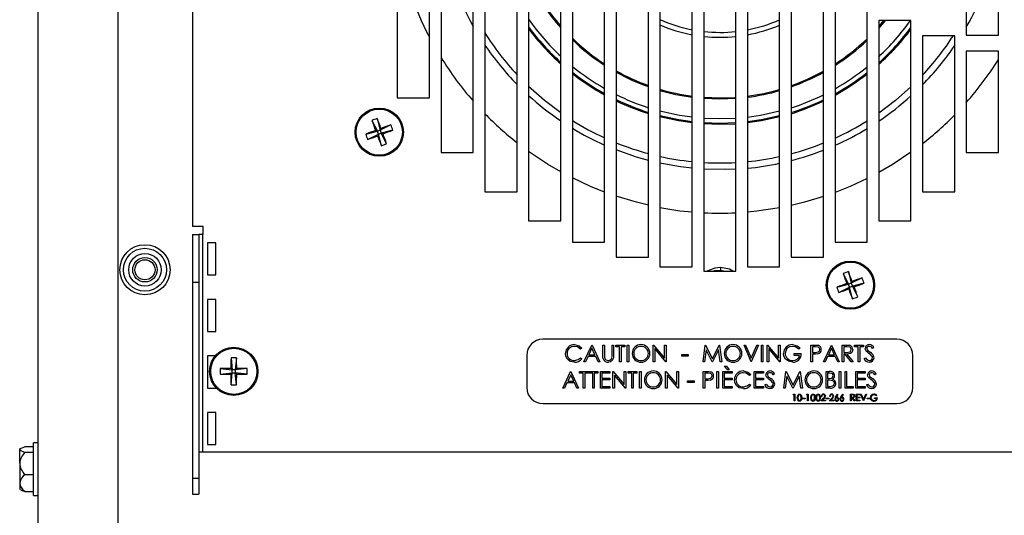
# Model space of a CAD drawing. Extents: x 7 to 118, y 3 to 79.
# Tile 23 of 37: x 47.06 to 54.71, y 29.32 to 33.18. Entities that reach past the tile are written whole.
import ezdxf

# ---------------------------------------------------------------- set-up
doc = ezdxf.new("R2010")
doc.units = 0
doc.layers.add('BODY', color=3, linetype='CONTINUOUS')

msp = doc.modelspace()

# ---------------------------------------------------------------- linework, layer by layer
at = {"layer": 'BODY', "linetype": 'CONTINUOUS'}
for p, q in [((47.2069, 6.4812), (47.2069, 37.9812)), ((47.8269, 37.9812), (47.8269, 28.9562)), ((48.4069, 37.5556), (48.4069, 31.5676)), ((49.9969, 34.2125), (49.9969, 32.5679)), ((50.2469, 32.5679), (50.2469, 34.2125)), ((50.3369, 34.1354), (50.3369, 32.1419)), ((50.5869, 32.1419), (50.5869, 34.1354)), ((50.6769, 34.0548), (50.6769, 31.8376)), ((50.9269, 31.8376), (50.9269, 34.0548)), ((54.4169, 34.0557), (54.4169, 33.0557)), ((54.6669, 33.0557), (54.6669, 34.0557)), ((51.0169, 33.9706), (51.0169, 31.612)), ((51.2669, 31.612), (51.2669, 33.9706)), ((51.3569, 33.883), (51.3569, 31.4457)), ((51.6069, 31.4457), (51.6069, 33.883)), ((51.6969, 33.7918), (51.6969, 31.3287)), ((51.9469, 31.3287), (51.9469, 33.7918)), ((52.0369, 33.697), (52.0369, 31.2549)), ((52.2869, 31.2549), (52.2869, 33.697)), ((52.3769, 33.5986), (52.3769, 31.2212)), ((52.6269, 31.2212), (52.6269, 33.5986)), ((52.7169, 33.4966), (52.7169, 31.2549)), ((52.9669, 31.2549), (52.9669, 33.4966)), ((53.0569, 33.3909), (53.0569, 31.3287)), ((53.3069, 31.3287), (53.3069, 33.3909)), ((53.3969, 33.2815), (53.3969, 31.4457)), ((53.6469, 31.4457), (53.6469, 33.2815)), ((53.7369, 33.1684), (53.7369, 31.612)), ((53.9869, 33.1684), (53.7369, 33.1684)), ((53.7876, 33.1684), (53.7369, 33.1092)), ((53.7369, 33.1218), (53.7766, 33.1684)), ((53.9869, 31.612), (53.9869, 33.1684)), ((54.0769, 33.0515), (54.0769, 31.8376)), ((54.3269, 33.0515), (54.0769, 33.0515)), ((54.3269, 31.8376), (54.3269, 33.0515)), ((54.4169, 33.0557), (54.6669, 33.0557)), ((54.4169, 32.9307), (54.4169, 32.1419)), ((54.6669, 32.9307), (54.4169, 32.9307)), ((54.6669, 32.1419), (54.6669, 32.9307)), ((49.9969, 32.5679), (50.2469, 32.5679)), ((49.8004, 32.3919), (49.8421, 32.308)), ((49.8404, 32.4068), (49.8636, 32.316)), ((49.9475, 32.3578), (49.8636, 32.316)), ((49.7513, 32.2848), (49.8421, 32.308)), ((49.7662, 32.2447), (49.8501, 32.2865)), ((49.8275, 32.3147), (49.8421, 32.308)), ((49.8636, 32.316), (49.8421, 32.308)), ((49.8501, 32.2865), (49.8421, 32.308)), ((49.8501, 32.2865), (49.8434, 32.2719)), ((49.8501, 32.2865), (49.8717, 32.2945)), ((49.8733, 32.1957), (49.8501, 32.2865)), ((49.8636, 32.316), (49.8703, 32.3306)), ((49.8636, 32.316), (49.8717, 32.2945)), ((49.9624, 32.3177), (49.8717, 32.2945)), ((49.8863, 32.2878), (49.8717, 32.2945)), ((49.9134, 32.2106), (49.8717, 32.2945)), ((50.3369, 32.1419), (50.5869, 32.1419)), ((54.4169, 32.1419), (54.6669, 32.1419)), ((50.6769, 31.8376), (50.9269, 31.8376)), ((54.0769, 31.8376), (54.3269, 31.8376)), ((51.0169, 31.612), (51.2669, 31.612)), ((53.7369, 31.612), (53.9869, 31.612)), ((48.4889, 31.5676), (48.4069, 31.5676)), ((48.4889, 31.5056), (48.4889, 31.5676)), ((48.4069, 31.5056), (48.4069, 31.1356)), ((48.4069, 31.5056), (48.4549, 31.5056)), ((48.4549, 31.5056), (48.4549, 31.1356)), ((48.4859, 31.5056), (48.4549, 31.5056)), ((48.4859, 29.8156), (48.4859, 31.5056)), ((48.4859, 31.5056), (48.4889, 31.5056)), ((48.5869, 31.4412), (48.5239, 31.4412)), ((48.5239, 31.4412), (48.5239, 31.1912)), ((48.5869, 31.1912), (48.5869, 31.4412)), ((51.3569, 31.4457), (51.6069, 31.4457)), ((53.3969, 31.4457), (53.6469, 31.4457)), ((51.6969, 31.3287), (51.9469, 31.3287)), ((53.0569, 31.3287), (53.3069, 31.3287)), ((52.0369, 31.2549), (52.2869, 31.2549)), ((52.3769, 31.2212), (52.6269, 31.2212)), ((52.5064, 31.2503), (52.5064, 31.228)), ((52.5064, 31.228), (52.5462, 31.2212)), ((52.7169, 31.2549), (52.9669, 31.2549)), ((53.5004, 31.2168), (53.5236, 31.126)), ((48.4069, 31.1356), (48.4069, 29.6106)), ((48.4069, 31.1356), (48.4549, 31.1356)), ((48.4549, 31.1356), (48.4549, 29.6106)), ((48.5239, 31.1912), (48.5869, 31.1912)), ((53.4604, 31.2019), (53.5021, 31.118)), ((53.6075, 31.1678), (53.5236, 31.126)), ((53.5236, 31.126), (53.5303, 31.1406)), ((53.6224, 31.1277), (53.5317, 31.1045)), ((53.4113, 31.0948), (53.5021, 31.118)), ((53.4262, 31.0547), (53.5101, 31.0965)), ((53.4875, 31.1247), (53.5021, 31.118)), ((53.5236, 31.126), (53.5021, 31.118)), ((53.5101, 31.0965), (53.5021, 31.118)), ((53.5101, 31.0965), (53.5034, 31.0819)), ((53.5101, 31.0965), (53.5317, 31.1045)), ((53.5333, 31.0057), (53.5101, 31.0965)), ((53.5236, 31.126), (53.5317, 31.1045)), ((53.5463, 31.0978), (53.5317, 31.1045)), ((53.5734, 31.0206), (53.5317, 31.1045)), ((48.5869, 31.0012), (48.5239, 31.0012)), ((48.5239, 31.0012), (48.5239, 30.7512)), ((48.5869, 30.7512), (48.5869, 31.0012)), ((48.5239, 30.7512), (48.5869, 30.7512)), ((53.8769, 30.6906), (51.1269, 30.6906)), ((51.4302, 30.6218), (51.42, 30.614)), ((51.4469, 30.5156), (51.5085, 30.6456)), ((51.5092, 30.6203), (51.4857, 30.5706)), ((51.5085, 30.6456), (51.5102, 30.6456)), ((51.5322, 30.5706), (51.5092, 30.6203)), ((51.5102, 30.6456), (51.5702, 30.5156)), ((51.5935, 30.6456), (51.6052, 30.6456)), ((51.5935, 30.5671), (51.5935, 30.6456)), ((51.6052, 30.6456), (51.6052, 30.5677)), ((51.6652, 30.6456), (51.6769, 30.6456)), ((51.6652, 30.5677), (51.6652, 30.6456)), ((51.6769, 30.6456), (51.6769, 30.5671)), ((51.6952, 30.6456), (51.7635, 30.6456)), ((51.6952, 30.6323), (51.6952, 30.6456)), ((51.7235, 30.6323), (51.6952, 30.6323)), ((51.7235, 30.5156), (51.7235, 30.6323)), ((51.7352, 30.6323), (51.7352, 30.5156)), ((51.7635, 30.6323), (51.7352, 30.6323)), ((51.7635, 30.6456), (51.7635, 30.6323)), ((51.7835, 30.6456), (51.7952, 30.6456)), ((51.7835, 30.5156), (51.7835, 30.6456)), ((51.7952, 30.6456), (51.7952, 30.5156)), ((51.9852, 30.6456), (51.9876, 30.6456)), ((51.9852, 30.5156), (51.9852, 30.6456)), ((51.9876, 30.6456), (52.0735, 30.5433)), ((51.9969, 30.6177), (51.9969, 30.5156)), ((52.0825, 30.5156), (51.9969, 30.6177)), ((52.0735, 30.6456), (52.0852, 30.6456)), ((52.0735, 30.5433), (52.0735, 30.6456)), ((52.0852, 30.6456), (52.0852, 30.5156)), ((52.3719, 30.5156), (52.389, 30.6456)), ((52.396, 30.6094), (52.3836, 30.5156)), ((52.389, 30.6456), (52.3907, 30.6456)), ((52.3907, 30.6456), (52.4444, 30.539)), ((52.4431, 30.5156), (52.396, 30.6094)), ((52.4444, 30.539), (52.4979, 30.6456)), ((52.4927, 30.6092), (52.4458, 30.5156)), ((52.5051, 30.5156), (52.4927, 30.6092)), ((52.4979, 30.6456), (52.4996, 30.6456)), ((52.4996, 30.6456), (52.5169, 30.5156)), ((52.6902, 30.6456), (52.7027, 30.6456)), ((52.7452, 30.5156), (52.6902, 30.6456)), ((52.7027, 30.6456), (52.746, 30.5432)), ((52.746, 30.5432), (52.7894, 30.6456)), ((52.8019, 30.6456), (52.7469, 30.5156)), ((52.7894, 30.6456), (52.8019, 30.6456)), ((52.8252, 30.6456), (52.8369, 30.6456)), ((52.8252, 30.5156), (52.8252, 30.6456)), ((52.8369, 30.6456), (52.8369, 30.5156)), ((52.8702, 30.6456), (52.8726, 30.6456)), ((52.8702, 30.5156), (52.8702, 30.6456)), ((52.8726, 30.6456), (52.9585, 30.5433)), ((52.8819, 30.6177), (52.8819, 30.5156)), ((52.9675, 30.5156), (52.8819, 30.6177)), ((52.9585, 30.6456), (52.9702, 30.6456)), ((52.9585, 30.5433), (52.9585, 30.6456)), ((52.9702, 30.6456), (52.9702, 30.5156)), ((53.1252, 30.6234), (53.1152, 30.614)), ((53.2102, 30.6456), (53.2357, 30.6456)), ((53.2102, 30.5156), (53.2102, 30.6456)), ((53.2219, 30.6323), (53.2219, 30.589)), ((53.2456, 30.6323), (53.2219, 30.6323)), ((53.3069, 30.5156), (53.3685, 30.6456)), ((53.3692, 30.6203), (53.3457, 30.5706)), ((53.3685, 30.6456), (53.3702, 30.6456)), ((53.3922, 30.5706), (53.3692, 30.6203)), ((53.3702, 30.6456), (53.4302, 30.5156)), ((53.4535, 30.6456), (53.4795, 30.6456)), ((53.4535, 30.5156), (53.4535, 30.6456)), ((53.4652, 30.6323), (53.4652, 30.589)), ((53.4896, 30.6323), (53.4652, 30.6323)), ((53.5485, 30.6456), (53.6169, 30.6456)), ((53.5485, 30.6323), (53.5485, 30.6456)), ((53.5769, 30.6323), (53.5485, 30.6323)), ((53.5769, 30.5156), (53.5769, 30.6323)), ((53.5885, 30.6323), (53.5885, 30.5156)), ((53.6169, 30.6323), (53.5885, 30.6323)), ((53.6169, 30.6456), (53.6169, 30.6323)), ((53.6985, 30.627), (53.688, 30.619)), ((48.5828, 30.5612), (48.5239, 30.5612)), ((48.5239, 30.5612), (48.5239, 30.3112)), ((48.7055, 30.5459), (48.7154, 30.4527)), ((48.7482, 30.5459), (48.7384, 30.4527)), ((51.0019, 30.5656), (51.0019, 30.3156)), ((51.42, 30.5473), (51.4302, 30.5396)), ((51.4596, 30.5156), (51.4469, 30.5156)), ((51.4794, 30.5573), (51.4596, 30.5156)), ((51.5383, 30.5573), (51.4794, 30.5573)), ((51.4857, 30.5706), (51.5322, 30.5706)), ((51.5575, 30.5156), (51.5383, 30.5573)), ((51.5702, 30.5156), (51.5575, 30.5156)), ((51.7352, 30.5156), (51.7235, 30.5156)), ((51.7952, 30.5156), (51.7835, 30.5156)), ((51.9969, 30.5156), (51.9852, 30.5156)), ((52.0852, 30.5156), (52.0825, 30.5156)), ((52.2069, 30.5723), (52.2569, 30.5723)), ((52.2069, 30.559), (52.2069, 30.5723)), ((52.2569, 30.559), (52.2069, 30.559)), ((52.2569, 30.5723), (52.2569, 30.559)), ((52.3836, 30.5156), (52.3719, 30.5156)), ((52.4458, 30.5156), (52.4431, 30.5156)), ((52.5169, 30.5156), (52.5051, 30.5156)), ((52.7469, 30.5156), (52.7452, 30.5156)), ((52.8369, 30.5156), (52.8252, 30.5156)), ((52.8819, 30.5156), (52.8702, 30.5156)), ((52.9702, 30.5156), (52.9675, 30.5156)), ((53.0785, 30.579), (53.1335, 30.579)), ((53.0785, 30.5656), (53.0785, 30.579)), ((53.1219, 30.5656), (53.0785, 30.5656)), ((53.2219, 30.5156), (53.2102, 30.5156)), ((53.2219, 30.589), (53.2446, 30.5887)), ((53.2219, 30.5756), (53.2219, 30.5156)), ((53.2312, 30.5756), (53.2219, 30.5756)), ((53.3196, 30.5156), (53.3069, 30.5156)), ((53.3394, 30.5573), (53.3196, 30.5156)), ((53.3983, 30.5573), (53.3394, 30.5573)), ((53.3457, 30.5706), (53.3922, 30.5706)), ((53.4175, 30.5156), (53.3983, 30.5573)), ((53.4302, 30.5156), (53.4175, 30.5156)), ((53.4652, 30.5156), (53.4535, 30.5156)), ((53.4652, 30.589), (53.489, 30.5888)), ((53.4652, 30.5756), (53.4652, 30.5156)), ((53.4747, 30.5756), (53.4652, 30.5756)), ((53.5224, 30.5156), (53.4747, 30.5756)), ((53.4891, 30.5756), (53.5369, 30.5156)), ((53.5369, 30.5156), (53.5224, 30.5156)), ((53.5885, 30.5156), (53.5769, 30.5156)), ((53.6235, 30.5407), (53.6345, 30.5473)), ((54.0019, 30.3156), (54.0019, 30.5656)), ((48.6222, 30.4626), (48.7154, 30.4527)), ((48.704, 30.4641), (48.7154, 30.4527)), ((48.7384, 30.4527), (48.7154, 30.4527)), ((48.7154, 30.4297), (48.7154, 30.4527)), ((48.7384, 30.4527), (48.7497, 30.4641)), ((48.8315, 30.4626), (48.7384, 30.4527)), ((48.7384, 30.4527), (48.7384, 30.4297)), ((51.2819, 30.3106), (51.3435, 30.4406)), ((51.3435, 30.4406), (51.3452, 30.4406)), ((51.3452, 30.4406), (51.4052, 30.3106)), ((51.4135, 30.4406), (51.4819, 30.4406)), ((51.4135, 30.4273), (51.4135, 30.4406)), ((51.4819, 30.4406), (51.4819, 30.4273)), ((51.4869, 30.4406), (51.5552, 30.4406)), ((51.4869, 30.4273), (51.4869, 30.4406)), ((51.5552, 30.4406), (51.5552, 30.4273)), ((51.5752, 30.4406), (51.6485, 30.4406)), ((51.5752, 30.3106), (51.5752, 30.4406)), ((51.6485, 30.4406), (51.6485, 30.4273)), ((51.6719, 30.4406), (51.6743, 30.4406)), ((51.6719, 30.3106), (51.6719, 30.4406)), ((51.6743, 30.4406), (51.7602, 30.3383)), ((51.7602, 30.4406), (51.7719, 30.4406)), ((51.7602, 30.3383), (51.7602, 30.4406)), ((51.7719, 30.4406), (51.7719, 30.3106)), ((51.7902, 30.4406), (51.8585, 30.4406)), ((51.7902, 30.4273), (51.7902, 30.4406)), ((51.8585, 30.4406), (51.8585, 30.4273)), ((51.8785, 30.4406), (51.8902, 30.4406)), ((51.8785, 30.3106), (51.8785, 30.4406)), ((51.8902, 30.4406), (51.8902, 30.3106)), ((52.0802, 30.4406), (52.0826, 30.4406)), ((52.0802, 30.3106), (52.0802, 30.4406)), ((52.0826, 30.4406), (52.1685, 30.3383)), ((52.1685, 30.4406), (52.1802, 30.4406)), ((52.1685, 30.3383), (52.1685, 30.4406)), ((52.1802, 30.4406), (52.1802, 30.3106)), ((52.3735, 30.4406), (52.399, 30.4406)), ((52.3735, 30.3106), (52.3735, 30.4406)), ((52.4802, 30.4406), (52.4919, 30.4406)), ((52.4802, 30.3106), (52.4802, 30.4406)), ((52.4919, 30.4406), (52.4919, 30.3106)), ((52.5252, 30.4406), (52.5985, 30.4406)), ((52.5252, 30.3106), (52.5252, 30.4406)), ((52.5618, 30.454), (52.5369, 30.4806)), ((52.5369, 30.4806), (52.5551, 30.4806)), ((52.5551, 30.4806), (52.5735, 30.454)), ((52.5735, 30.454), (52.5618, 30.454)), ((52.5985, 30.4406), (52.5985, 30.4273)), ((52.7685, 30.4406), (52.8419, 30.4406)), ((52.7685, 30.3106), (52.7685, 30.4406)), ((52.8419, 30.4406), (52.8419, 30.4273)), ((52.9985, 30.3106), (53.0157, 30.4406)), ((53.0157, 30.4406), (53.0174, 30.4406)), ((53.0174, 30.4406), (53.071, 30.334)), ((53.071, 30.334), (53.1246, 30.4406)), ((53.1246, 30.4406), (53.1263, 30.4406)), ((53.1263, 30.4406), (53.1435, 30.3106)), ((53.3269, 30.4406), (53.3522, 30.4406)), ((53.3269, 30.3106), (53.3269, 30.4406)), ((53.4302, 30.4406), (53.4419, 30.4406)), ((53.4302, 30.3106), (53.4302, 30.4406)), ((53.4419, 30.4406), (53.4419, 30.3106)), ((53.4752, 30.4406), (53.4869, 30.4406)), ((53.4752, 30.3106), (53.4752, 30.4406)), ((53.4869, 30.4406), (53.4869, 30.324)), ((53.5585, 30.4406), (53.6319, 30.4406)), ((53.5585, 30.3106), (53.5585, 30.4406)), ((53.6319, 30.4406), (53.6319, 30.4273)), ((48.6222, 30.4199), (48.7154, 30.4297)), ((48.7154, 30.4297), (48.704, 30.4184)), ((48.7055, 30.3366), (48.7154, 30.4297)), ((48.7154, 30.4297), (48.7384, 30.4297)), ((48.7497, 30.4184), (48.7384, 30.4297)), ((48.8315, 30.4199), (48.7384, 30.4297)), ((48.7482, 30.3366), (48.7384, 30.4297)), ((51.3442, 30.4153), (51.3207, 30.3656)), ((51.3207, 30.3656), (51.3672, 30.3656)), ((51.3672, 30.3656), (51.3442, 30.4153)), ((51.4419, 30.4273), (51.4135, 30.4273)), ((51.4419, 30.3106), (51.4419, 30.4273)), ((51.4535, 30.4273), (51.4535, 30.3106)), ((51.4819, 30.4273), (51.4535, 30.4273)), ((51.5152, 30.4273), (51.4869, 30.4273)), ((51.5152, 30.3106), (51.5152, 30.4273)), ((51.5269, 30.4273), (51.5269, 30.3106)), ((51.5552, 30.4273), (51.5269, 30.4273)), ((51.5869, 30.4273), (51.5869, 30.3873)), ((51.6485, 30.4273), (51.5869, 30.4273)), ((51.5869, 30.3873), (51.6485, 30.3873)), ((51.5869, 30.374), (51.5869, 30.324)), ((51.6485, 30.374), (51.5869, 30.374)), ((51.6485, 30.3873), (51.6485, 30.374)), ((51.6835, 30.4127), (51.6835, 30.3106)), ((51.7692, 30.3106), (51.6835, 30.4127)), ((51.8185, 30.4273), (51.7902, 30.4273)), ((51.8185, 30.3106), (51.8185, 30.4273)), ((51.8302, 30.4273), (51.8302, 30.3106)), ((51.8585, 30.4273), (51.8302, 30.4273)), ((52.0919, 30.4127), (52.0919, 30.3106)), ((52.1775, 30.3106), (52.0919, 30.4127)), ((52.2519, 30.3673), (52.3019, 30.3673)), ((52.2519, 30.354), (52.2519, 30.3673)), ((52.3019, 30.3673), (52.3019, 30.354)), ((52.3852, 30.4273), (52.3852, 30.384)), ((52.409, 30.4273), (52.3852, 30.4273)), ((52.3852, 30.384), (52.408, 30.3837)), ((52.3852, 30.3706), (52.3852, 30.3106)), ((52.3945, 30.3706), (52.3852, 30.3706)), ((52.5369, 30.4273), (52.5369, 30.3873)), ((52.5985, 30.4273), (52.5369, 30.4273)), ((52.5369, 30.3873), (52.5985, 30.3873)), ((52.5369, 30.374), (52.5369, 30.324)), ((52.5985, 30.374), (52.5369, 30.374)), ((52.5985, 30.3873), (52.5985, 30.374)), ((52.7419, 30.4168), (52.7317, 30.409)), ((52.7802, 30.4273), (52.7802, 30.3873)), ((52.8419, 30.4273), (52.7802, 30.4273)), ((52.7802, 30.3873), (52.8419, 30.3873)), ((52.7802, 30.374), (52.7802, 30.324)), ((52.8419, 30.374), (52.7802, 30.374)), ((52.8419, 30.3873), (52.8419, 30.374)), ((52.9269, 30.422), (52.9163, 30.414)), ((53.0227, 30.4044), (53.0103, 30.3106)), ((53.0698, 30.3106), (53.0227, 30.4044)), ((53.1194, 30.4042), (53.0724, 30.3106)), ((53.1318, 30.3106), (53.1194, 30.4042)), ((53.3385, 30.4273), (53.3385, 30.3856)), ((53.3544, 30.4273), (53.3385, 30.4273)), ((53.3385, 30.3856), (53.3464, 30.3856)), ((53.3385, 30.3723), (53.3385, 30.324)), ((53.3463, 30.3723), (53.3385, 30.3723)), ((53.5702, 30.4273), (53.5702, 30.3873)), ((53.6319, 30.4273), (53.5702, 30.4273)), ((53.5702, 30.3873), (53.6319, 30.3873)), ((53.5702, 30.374), (53.5702, 30.324)), ((53.6319, 30.374), (53.5702, 30.374)), ((53.6319, 30.3873), (53.6319, 30.374)), ((53.7169, 30.422), (53.7063, 30.414)), ((48.5239, 30.3112), (48.5869, 30.3112)), ((48.5869, 30.3112), (48.5869, 30.3165)), ((51.2946, 30.3106), (51.2819, 30.3106)), ((51.3144, 30.3523), (51.2946, 30.3106)), ((51.3733, 30.3523), (51.3144, 30.3523)), ((51.3925, 30.3106), (51.3733, 30.3523)), ((51.4052, 30.3106), (51.3925, 30.3106)), ((51.4535, 30.3106), (51.4419, 30.3106)), ((51.5269, 30.3106), (51.5152, 30.3106)), ((51.6485, 30.3106), (51.5752, 30.3106)), ((51.5869, 30.324), (51.6485, 30.324)), ((51.6485, 30.324), (51.6485, 30.3106)), ((51.6835, 30.3106), (51.6719, 30.3106)), ((51.7719, 30.3106), (51.7692, 30.3106)), ((51.8302, 30.3106), (51.8185, 30.3106)), ((51.8902, 30.3106), (51.8785, 30.3106)), ((52.0919, 30.3106), (52.0802, 30.3106)), ((52.1802, 30.3106), (52.1775, 30.3106)), ((52.3019, 30.354), (52.2519, 30.354)), ((52.3852, 30.3106), (52.3735, 30.3106)), ((52.4919, 30.3106), (52.4802, 30.3106)), ((52.5985, 30.3106), (52.5252, 30.3106)), ((52.5369, 30.324), (52.5985, 30.324)), ((52.5985, 30.324), (52.5985, 30.3106)), ((52.7317, 30.3423), (52.7419, 30.3346)), ((52.8419, 30.3106), (52.7685, 30.3106)), ((52.7802, 30.324), (52.8419, 30.324)), ((52.8419, 30.324), (52.8419, 30.3106)), ((52.8519, 30.3357), (52.8629, 30.3423)), ((53.0103, 30.3106), (52.9985, 30.3106)), ((53.0724, 30.3106), (53.0698, 30.3106)), ((53.1435, 30.3106), (53.1318, 30.3106)), ((53.362, 30.3106), (53.3269, 30.3106)), ((53.3385, 30.324), (53.3551, 30.324)), ((53.4419, 30.3106), (53.4302, 30.3106)), ((53.5369, 30.3106), (53.4752, 30.3106)), ((53.4869, 30.324), (53.5369, 30.324)), ((53.5369, 30.324), (53.5369, 30.3106)), ((53.6319, 30.3106), (53.5585, 30.3106)), ((53.5702, 30.324), (53.6319, 30.324)), ((53.6319, 30.324), (53.6319, 30.3106)), ((53.6419, 30.3357), (53.6529, 30.3423)), ((53.0718, 30.2574), (53.0749, 30.2627)), ((53.0799, 30.2574), (53.0718, 30.2574)), ((53.0749, 30.2627), (53.0845, 30.2627)), ((53.0799, 30.2106), (53.0799, 30.2574)), ((53.0845, 30.2106), (53.0799, 30.2106)), ((53.0845, 30.2627), (53.0845, 30.2106)), ((53.144, 30.2333), (53.164, 30.2333)), ((53.144, 30.228), (53.144, 30.2333)), ((53.164, 30.228), (53.144, 30.228)), ((53.164, 30.2333), (53.164, 30.228)), ((53.176, 30.2574), (53.1791, 30.2627)), ((53.184, 30.2574), (53.176, 30.2574)), ((53.1791, 30.2627), (53.1887, 30.2627)), ((53.184, 30.2106), (53.184, 30.2574)), ((53.1887, 30.2106), (53.184, 30.2106)), ((53.1887, 30.2627), (53.1887, 30.2106)), ((53.2882, 30.2106), (53.3084, 30.2322)), ((53.3236, 30.2106), (53.2882, 30.2106)), ((53.2949, 30.2467), (53.2902, 30.2467)), ((53.3124, 30.2299), (53.2993, 30.216)), ((53.2993, 30.216), (53.3236, 30.216)), ((53.3236, 30.216), (53.3236, 30.2106)), ((53.3283, 30.2333), (53.3483, 30.2333)), ((53.3283, 30.228), (53.3283, 30.2333)), ((53.3483, 30.228), (53.3283, 30.228)), ((53.3483, 30.2333), (53.3483, 30.228)), ((53.3523, 30.2106), (53.3725, 30.2322)), ((53.3877, 30.2106), (53.3523, 30.2106)), ((53.359, 30.2467), (53.3543, 30.2467)), ((53.3765, 30.2299), (53.3634, 30.216)), ((53.3634, 30.216), (53.3877, 30.216)), ((53.3877, 30.216), (53.3877, 30.2106)), ((53.4009, 30.2403), (53.4164, 30.264)), ((53.42, 30.2612), (53.4062, 30.2402)), ((53.4164, 30.264), (53.42, 30.2612)), ((53.4409, 30.2403), (53.4565, 30.264)), ((53.4601, 30.2612), (53.4463, 30.2402)), ((53.4565, 30.264), (53.4601, 30.2612)), ((53.5172, 30.2627), (53.5276, 30.2627)), ((53.5172, 30.2106), (53.5172, 30.2627)), ((53.5219, 30.2106), (53.5172, 30.2106)), ((53.5219, 30.2574), (53.5219, 30.24)), ((53.5317, 30.2574), (53.5219, 30.2574)), ((53.5219, 30.24), (53.5314, 30.2399)), ((53.5219, 30.2347), (53.5219, 30.2106)), ((53.5257, 30.2347), (53.5219, 30.2347)), ((53.5448, 30.2106), (53.5257, 30.2347)), ((53.5315, 30.2347), (53.5506, 30.2106)), ((53.5506, 30.2106), (53.5448, 30.2106)), ((53.5613, 30.2627), (53.5907, 30.2627)), ((53.5613, 30.2106), (53.5613, 30.2627)), ((53.5907, 30.2106), (53.5613, 30.2106)), ((53.566, 30.2574), (53.566, 30.2413)), ((53.5907, 30.2574), (53.566, 30.2574)), ((53.566, 30.2413), (53.5907, 30.2413)), ((53.566, 30.236), (53.566, 30.216)), ((53.5907, 30.236), (53.566, 30.236)), ((53.566, 30.216), (53.5907, 30.216)), ((53.5907, 30.2627), (53.5907, 30.2574)), ((53.5907, 30.2413), (53.5907, 30.236)), ((53.5907, 30.216), (53.5907, 30.2106)), ((53.596, 30.2627), (53.601, 30.2627)), ((53.6181, 30.2106), (53.596, 30.2627)), ((53.601, 30.2627), (53.6184, 30.2217)), ((53.6187, 30.2106), (53.6181, 30.2106)), ((53.6184, 30.2217), (53.6357, 30.2627)), ((53.6408, 30.2627), (53.6187, 30.2106)), ((53.6357, 30.2627), (53.6408, 30.2627)), ((53.6454, 30.2333), (53.6655, 30.2333)), ((53.6454, 30.228), (53.6454, 30.2333)), ((53.6655, 30.228), (53.6454, 30.228)), ((53.6655, 30.2333), (53.6655, 30.228)), ((53.7042, 30.236), (53.7262, 30.236)), ((53.7042, 30.2307), (53.7042, 30.236)), ((53.7216, 30.2307), (53.7042, 30.2307)), ((53.7229, 30.2538), (53.7189, 30.25)), ((51.1269, 30.1906), (53.8769, 30.1906)), ((48.5869, 30.1212), (48.5239, 30.1212)), ((48.5239, 30.1212), (48.5239, 29.8712)), ((48.5869, 29.8712), (48.5869, 30.1212)), ((47.0715, 29.8431), (47.064, 29.8387)), ((47.064, 29.8387), (47.064, 29.8345)), ((47.064, 29.7264), (47.064, 29.8345)), ((47.1061, 29.8555), (47.1714, 29.8555)), ((47.2069, 29.8857), (47.1714, 29.8857)), ((47.1714, 29.634), (47.1714, 29.8857)), ((48.5239, 29.8712), (48.5869, 29.8712)), ((47.1061, 29.8135), (47.1714, 29.8135)), ((48.4549, 29.8156), (48.4859, 29.8156)), ((48.4859, 29.8156), (61.0879, 29.8156)), ((47.064, 29.7264), (47.064, 29.5731)), ((47.1061, 29.6393), (47.1714, 29.6393)), ((47.1714, 29.4767), (47.1714, 29.634)), ((48.4069, 29.6106), (48.4549, 29.6106)), ((48.4069, 29.6106), (48.4069, 29.4856)), ((48.4549, 29.6106), (48.4549, 29.4856)), ((47.064, 29.5731), (47.064, 29.5238)), ((47.064, 29.5238), (47.0715, 29.5194)), ((47.1061, 29.507), (47.1714, 29.507)), ((47.1714, 29.4767), (47.2069, 29.4767)), ((48.4069, 29.4856), (48.4549, 29.4856))]:
    msp.add_line(p, q, dxfattribs=at)
at = {"layer": 'BODY', "linetype": 'CONTINUOUS', "flags": 128}
for points in [[(51.2669, 32.4519), (51.1407, 32.5474), (51.0169, 32.6567)], [(53.9869, 32.6537), (53.8662, 32.5474), (53.7369, 32.4497)], [(52.3769, 32.5722), (52.5035, 32.5673), (52.6269, 32.572)], [(52.6269, 32.5635), (52.5035, 32.5589), (52.3769, 32.5638)], [(52.2869, 32.4169), (52.1887, 32.4314), (52.0369, 32.465)], [(52.2869, 32.3816), (52.1826, 32.397), (52.0369, 32.4288)], [(52.9669, 32.4642), (52.8182, 32.4314), (52.7169, 32.4165)], [(52.9669, 32.428), (52.8243, 32.397), (52.7169, 32.3813)], [(52.2869, 32.3732), (52.1812, 32.3887), (52.0369, 32.4202)], [(52.6269, 32.4081), (52.5035, 32.4039), (52.3769, 32.4083)], [(52.6269, 32.373), (52.5035, 32.3689), (52.3769, 32.3733)], [(52.6269, 32.3647), (52.5035, 32.3605), (52.3769, 32.3649)], [(52.9669, 32.4193), (52.8257, 32.3887), (52.7169, 32.3729)], [(51.2669, 31.9928), (51.164, 32.0532), (51.0169, 32.1515)], [(51.9469, 32.0814), (51.8551, 32.1075), (51.6969, 32.1628)], [(53.9869, 32.1451), (53.8488, 32.0532), (53.7369, 31.9878)], [(52.2869, 32.0207), (52.1974, 32.0314), (52.0369, 32.06)], [(52.6269, 32.0135), (52.5473, 32.0105), (52.3769, 32.0137)], [(51.6069, 31.8352), (51.498, 31.8792), (51.3569, 31.9451)], [(53.6469, 31.9405), (53.5148, 31.8792), (53.3969, 31.8318)], [(51.9469, 31.7334), (51.854, 31.7562), (51.6969, 31.8032)], [(53.3069, 31.8002), (53.1588, 31.7562), (53.0569, 31.7314)], [(52.9669, 31.7132), (52.7885, 31.687), (52.7169, 31.68)], [(52.3976, 31.2212), (52.4661, 31.2466), (52.5064, 31.2503)], [(52.4524, 31.2212), (52.4618, 31.2242), (52.5064, 31.228)], [(52.5064, 31.2503), (52.5775, 31.2384), (52.6093, 31.2212)], [(51.42, 30.614), (51.3959, 30.6315), (51.3728, 30.6356)], [(51.3735, 30.649), (51.4087, 30.6405), (51.4302, 30.6218)], [(53.1152, 30.614), (53.0898, 30.6308), (53.0664, 30.6356)], [(53.0668, 30.649), (53.1022, 30.6406), (53.1252, 30.6234)], [(53.2357, 30.6456), (53.2523, 30.6452), (53.2653, 30.6437)], [(53.2446, 30.5887), (53.2672, 30.5921), (53.2719, 30.5953), (53.2755, 30.5998), (53.2785, 30.6107)], [(53.2785, 30.6107), (53.2756, 30.6214), (53.2721, 30.6257), (53.2676, 30.629), (53.2456, 30.6323)], [(53.4795, 30.6456), (53.4961, 30.6453), (53.509, 30.6439)], [(53.489, 30.5888), (53.5118, 30.5922), (53.5167, 30.5954), (53.5204, 30.5998), (53.5235, 30.6109)], [(53.5352, 30.6109), (53.5333, 30.5988), (53.5271, 30.5882), (53.5174, 30.5808), (53.4891, 30.5756)], [(53.5235, 30.6109), (53.5228, 30.6165), (53.5203, 30.6217), (53.5167, 30.626), (53.512, 30.6292), (53.4896, 30.6323)], [(53.6391, 30.5988), (53.6333, 30.6093), (53.6319, 30.6186)], [(53.6604, 30.5811), (53.648, 30.5905), (53.6391, 30.5988)], [(53.6521, 30.6024), (53.6618, 30.595), (53.6696, 30.5894)], [(51.32, 30.535), (51.3066, 30.5595), (51.3035, 30.5814)], [(51.3736, 30.5123), (51.3409, 30.519), (51.32, 30.535)], [(51.3736, 30.5256), (51.4021, 30.5326), (51.42, 30.5473)], [(51.5959, 30.5397), (51.5938, 30.555), (51.5935, 30.5671)], [(51.6052, 30.5677), (51.6053, 30.558), (51.6057, 30.5504)], [(51.6057, 30.5504), (51.6094, 30.5391), (51.6179, 30.5308), (51.6358, 30.5256)], [(51.6769, 30.5671), (51.6752, 30.5455), (51.6664, 30.526), (51.653, 30.5157), (51.6365, 30.5123)], [(51.6639, 30.5476), (51.6651, 30.5588), (51.6652, 30.5677)], [(53.0128, 30.5369), (52.9999, 30.56), (52.9969, 30.5807)], [(53.0691, 30.5123), (53.0346, 30.5197), (53.0128, 30.5369)], [(53.2643, 30.5778), (53.2458, 30.5759), (53.2312, 30.5756)], [(53.6345, 30.5473), (53.6478, 30.5311), (53.655, 30.5271), (53.6631, 30.5256)], [(53.6839, 30.5604), (53.6714, 30.5728), (53.6604, 30.5811)], [(53.6885, 30.5477), (53.6869, 30.5552), (53.6839, 30.5604)], [(52.399, 30.4406), (52.4157, 30.4402), (52.4286, 30.4387)], [(52.6851, 30.444), (52.7204, 30.4355), (52.7419, 30.4168)], [(52.4276, 30.3728), (52.4091, 30.3709), (52.3945, 30.3706)], [(52.408, 30.3837), (52.4305, 30.3871), (52.4352, 30.3903), (52.4388, 30.3948), (52.4419, 30.4057)], [(52.4419, 30.4057), (52.4389, 30.4164), (52.4354, 30.4207), (52.4309, 30.424), (52.409, 30.4273)], [(52.6317, 30.33), (52.6182, 30.3545), (52.6152, 30.3764)], [(52.7317, 30.409), (52.7076, 30.4265), (52.6844, 30.4306)], [(52.8675, 30.3938), (52.8617, 30.4043), (52.8602, 30.4136)], [(52.8888, 30.3761), (52.8764, 30.3855), (52.8675, 30.3938)], [(52.8804, 30.3974), (52.8901, 30.39), (52.8979, 30.3844)], [(52.9122, 30.3554), (52.8998, 30.3678), (52.8888, 30.3761)], [(53.3706, 30.3708), (53.357, 30.3721), (53.3463, 30.3723)], [(53.3464, 30.3856), (53.3697, 30.3892), (53.3746, 30.3925), (53.3785, 30.3969), (53.381, 30.4023), (53.3819, 30.4082)], [(53.3819, 30.4082), (53.3796, 30.4173), (53.3767, 30.421), (53.3728, 30.4238), (53.3544, 30.4273)], [(53.6575, 30.3938), (53.6517, 30.4043), (53.6502, 30.4136)], [(53.6788, 30.3761), (53.6664, 30.3855), (53.6575, 30.3938)], [(53.6704, 30.3974), (53.6801, 30.39), (53.6879, 30.3844)], [(53.7022, 30.3554), (53.6898, 30.3678), (53.6788, 30.3761)], [(52.6853, 30.3073), (52.6525, 30.314), (52.6317, 30.33)], [(52.6852, 30.3206), (52.7137, 30.3276), (52.7317, 30.3423)], [(52.8629, 30.3423), (52.8761, 30.3261), (52.8833, 30.3221), (52.8914, 30.3206)], [(52.9169, 30.3427), (52.9153, 30.3502), (52.9122, 30.3554)], [(53.3551, 30.324), (53.3792, 30.3278), (53.3883, 30.3359), (53.391, 30.3415), (53.3919, 30.3475)], [(53.6529, 30.3423), (53.6661, 30.3261), (53.6733, 30.3221), (53.6814, 30.3206)], [(53.7069, 30.3427), (53.7053, 30.3502), (53.7022, 30.3554)], [(53.1039, 30.2366), (53.1069, 30.2545), (53.1094, 30.2583), (53.1127, 30.2614), (53.1168, 30.2634), (53.1213, 30.264)], [(53.1213, 30.2093), (53.1168, 30.2099), (53.1127, 30.2119), (53.107, 30.2188), (53.1039, 30.2366)], [(53.1215, 30.2587), (53.118, 30.2581), (53.1148, 30.2564), (53.1123, 30.2539), (53.1106, 30.2507), (53.1086, 30.2367)], [(53.1086, 30.2367), (53.1106, 30.2226), (53.1148, 30.217), (53.118, 30.2153), (53.1215, 30.2146)], [(53.1213, 30.264), (53.1258, 30.2634), (53.13, 30.2614), (53.1359, 30.2545), (53.1393, 30.2366)], [(53.1393, 30.2366), (53.1359, 30.2188), (53.13, 30.2119), (53.1258, 30.2099), (53.1213, 30.2093)], [(53.1346, 30.2367), (53.1323, 30.2507), (53.1281, 30.2564), (53.125, 30.2581), (53.1215, 30.2587)], [(53.1326, 30.2236), (53.1343, 30.2308), (53.1346, 30.2367)], [(53.2081, 30.2366), (53.2111, 30.2545), (53.2135, 30.2583), (53.2169, 30.2614), (53.221, 30.2634), (53.2255, 30.264)], [(53.2255, 30.2093), (53.221, 30.2099), (53.2169, 30.2119), (53.2111, 30.2188), (53.2081, 30.2366)], [(53.2256, 30.2587), (53.2221, 30.2581), (53.219, 30.2564), (53.2165, 30.2539), (53.2147, 30.2507), (53.2127, 30.2367)], [(53.2127, 30.2367), (53.2147, 30.2226), (53.219, 30.217), (53.2221, 30.2153), (53.2256, 30.2146)], [(53.2255, 30.264), (53.23, 30.2634), (53.2342, 30.2614), (53.2401, 30.2545), (53.2435, 30.2366)], [(53.2435, 30.2366), (53.2401, 30.2188), (53.2341, 30.2119), (53.23, 30.2099), (53.2255, 30.2093)], [(53.2388, 30.2367), (53.2365, 30.2507), (53.2323, 30.2564), (53.2291, 30.2581), (53.2256, 30.2587)], [(53.2368, 30.2236), (53.2385, 30.2308), (53.2388, 30.2367)], [(53.2481, 30.2366), (53.2512, 30.2545), (53.2536, 30.2583), (53.2569, 30.2614), (53.261, 30.2634), (53.2655, 30.264)], [(53.2655, 30.2093), (53.261, 30.2099), (53.257, 30.2119), (53.2512, 30.2188), (53.2481, 30.2366)], [(53.2657, 30.2587), (53.2622, 30.2581), (53.2591, 30.2564), (53.2566, 30.2539), (53.2548, 30.2507), (53.2528, 30.2367)], [(53.2528, 30.2367), (53.2548, 30.2226), (53.2591, 30.217), (53.2622, 30.2153), (53.2657, 30.2146)], [(53.2655, 30.264), (53.2701, 30.2634), (53.2742, 30.2614), (53.2801, 30.2545), (53.2835, 30.2366)], [(53.2835, 30.2366), (53.2801, 30.2188), (53.2742, 30.2119), (53.2701, 30.2099), (53.2655, 30.2093)], [(53.2788, 30.2367), (53.2765, 30.2507), (53.2723, 30.2564), (53.2692, 30.2581), (53.2657, 30.2587)], [(53.2769, 30.2236), (53.2785, 30.2308), (53.2788, 30.2367)], [(53.4062, 30.2402), (53.4092, 30.2406), (53.4116, 30.2407)], [(53.4463, 30.2402), (53.4493, 30.2406), (53.4517, 30.2407)], [(53.5276, 30.2627), (53.5343, 30.2626), (53.5394, 30.262)], [(53.5314, 30.2399), (53.5406, 30.2413), (53.5425, 30.2426), (53.544, 30.2444), (53.5453, 30.2488)], [(53.5499, 30.2488), (53.5492, 30.2439), (53.5467, 30.2397), (53.5428, 30.2367), (53.5315, 30.2347)], [(53.5453, 30.2488), (53.545, 30.251), (53.544, 30.2531), (53.5425, 30.2548), (53.5406, 30.2561), (53.5317, 30.2574)], [(53.6779, 30.2191), (53.6727, 30.2284), (53.6715, 30.2367)], [(53.7189, 30.25), (53.7087, 30.2568), (53.6993, 30.2587)], [(47.064, 29.8345), (47.064, 29.8351), (47.0703, 29.8424), (47.0952, 29.8524), (47.1061, 29.8555)], [(47.0718, 29.5199), (47.0892, 29.512), (47.1061, 29.507)]]:
    msp.add_lwpolyline(points, dxfattribs=at)
at = {"layer": 'BODY', "linetype": 'CONTINUOUS'}
for centre, radius in [((49.8569, 32.3012), 0.1875), ((49.8569, 32.3012), 0.1793), ((48.0369, 31.2312), 0.195), ((48.0369, 31.2312), 0.1669), ((48.0369, 31.2312), 0.1263), ((48.0369, 31.2312), 0.095), ((48.0369, 31.2312), 0.0781), ((53.5169, 31.1112), 0.1875), ((53.5169, 31.1112), 0.1793), ((48.7269, 30.4412), 0.1875), ((48.7269, 30.4412), 0.1793)]:
    msp.add_circle(centre, radius, dxfattribs=at)
for centre, radius, start, end in [((52.5064, 34.2213), 2.55, 190.22337, 207.61477), ((52.5035, 34.2164), 2.2063, 190.89143, 209.69478), ((52.5035, 34.2164), 2.2063, 330.13919, 348.68048), ((52.5035, 34.2164), 1.6491, 205.64724, 221.4205), ((52.5035, 34.2164), 1.6575, 206.24836, 221.75013), ((52.5035, 34.2164), 1.8125, 214.89656, 226.97987), ((52.5035, 34.2164), 1.8475, 216.4237, 227.98461), ((52.5035, 34.2164), 1.1393, 245.82399, 259.04098), ((52.5035, 34.2164), 1.1775, 246.65687, 259.40118), ((52.5035, 34.2164), 1.1393, 280.79642, 294.00109), ((52.5035, 34.2164), 1.1775, 280.44168, 293.17496), ((52.5035, 34.2164), 1.8125, 312.88299, 324.67389), ((52.5035, 34.2164), 2.1547, 212.03492, 222.97096), ((52.5035, 34.2164), 1.8559, 216.77218, 228.21679), ((52.5035, 34.2164), 1.1393, 263.62066, 276.21869), ((52.5035, 34.2164), 1.1775, 263.82872, 276.01591), ((52.5035, 34.2164), 1.8475, 311.88299, 323.41077), ((52.5035, 34.2164), 1.8559, 311.65188, 323.06438), ((52.5035, 34.2164), 2.1547, 316.90531, 327.27134), ((52.5035, 34.2164), 2.2063, 214.11792, 224.39165), ((52.5035, 34.2164), 1.6491, 225.94904, 237.06438), ((52.5035, 34.2164), 1.6575, 226.23063, 237.25319), ((52.5035, 34.2164), 1.6491, 302.80427, 313.89766), ((52.5035, 34.2164), 1.6575, 302.61641, 313.61757), ((52.5035, 34.2164), 2.2063, 315.4906, 325.73535), ((52.5064, 34.2213), 2.55, 211.7023, 221.17078), ((52.5035, 34.2164), 1.8125, 230.75779, 240.35207), ((52.5035, 34.2164), 1.8125, 299.5325, 309.11273), ((52.5064, 34.2213), 2.55, 318.52199, 327.91373), ((52.5035, 34.2164), 1.8475, 231.63889, 240.96802), ((52.5035, 34.2164), 1.8559, 231.84296, 241.11123), ((52.5035, 34.2164), 1.6491, 240.71726, 250.27426), ((52.5035, 34.2164), 1.6575, 240.88074, 250.37884), ((52.5035, 34.2164), 1.6491, 289.60858, 299.15634), ((52.5035, 34.2164), 1.6575, 289.50468, 298.99369), ((52.5035, 34.2164), 1.8475, 298.91942, 308.23564), ((52.5035, 34.2164), 1.8559, 298.77687, 308.03248), ((52.5035, 34.2164), 2.2063, 227.64029, 235.91151), ((52.5035, 34.2164), 1.8125, 243.57577, 252.11648), ((52.5035, 34.2164), 1.6491, 253.56415, 262.45296), ((52.5035, 34.2164), 1.6575, 253.6502, 262.49162), ((52.5035, 34.2164), 1.6491, 277.43577, 286.32086), ((52.5035, 34.2164), 1.6575, 277.39769, 286.23545), ((52.5035, 34.2164), 1.8125, 287.77808, 296.3122), ((52.5035, 34.2164), 2.2063, 303.98898, 312.24822), ((52.5035, 34.2164), 1.8475, 244.11392, 252.46639), ((52.5035, 34.2164), 1.8559, 244.23915, 252.54794), ((52.5035, 34.2164), 1.8475, 287.43037, 295.77668), ((52.5035, 34.2164), 1.8559, 287.34933, 295.65206), ((52.5064, 34.2213), 2.55, 224.15511, 231.7264), ((52.5064, 34.2213), 2.55, 308.01565, 315.55442), ((49.9823, 31.9641), 0.4648, 107.76484, 113.03546), ((52.9977, 33.4721), 3.3749, 198.6675, 200.0564), ((46.7142, 31.1353), 3.3749, 20.74391, 22.13281), ((51.0277, 29.1604), 3.3749, 108.6675, 110.0564), ((49.5197, 32.1759), 0.4648, 17.76484, 23.03546), ((52.5035, 34.2164), 2.1547, 237.85019, 245.41082), ((52.5035, 34.2164), 2.1547, 294.49636, 302.05014), ((51.0228, 29.1586), 3.3749, 110.74391, 112.13281), ((50.194, 32.4266), 0.4648, 197.76484, 203.03546), ((48.6909, 35.4439), 3.3749, 290.74391, 292.13281), ((46.716, 31.1304), 3.3749, 18.6675, 20.0564), ((52.5035, 34.2164), 2.2063, 238.68915, 246.02296), ((52.5035, 34.2164), 2.2063, 293.88683, 301.21438), ((48.686, 35.4421), 3.3749, 288.6675, 290.0564), ((52.9995, 33.4672), 3.3749, 200.74391, 202.13281), ((49.7315, 32.6384), 0.4648, 287.76484, 293.03546), ((52.5035, 34.2164), 2.1547, 248.01648, 255.02995), ((52.5035, 34.2164), 2.1547, 284.88267, 291.89249), ((52.5035, 34.2164), 2.2063, 284.52659, 291.35465), ((52.5035, 34.2164), 2.1547, 257.49383, 264.23094), ((52.5035, 34.2164), 2.1547, 266.63195, 273.28347), ((52.5035, 34.2164), 2.1547, 275.6842, 282.4197), ((52.5035, 34.2164), 2.2063, 275.55075, 282.12456), ((52.5064, 34.2213), 2.55, 259.38998, 265.06163), ((52.5064, 34.2213), 2.55, 267.0887, 272.70819), ((53.6423, 30.7741), 0.4648, 107.76484, 113.03546), ((50.3742, 29.9453), 3.3749, 20.74391, 22.13281), ((56.6577, 32.2821), 3.3749, 198.6675, 200.0564), ((54.6877, 27.9704), 3.3749, 108.6675, 110.0564), ((52.3509, 34.2539), 3.3749, 290.74391, 292.13281), ((53.1797, 30.9859), 0.4648, 17.76484, 23.03546), ((54.6828, 27.9686), 3.3749, 110.74391, 112.13281), ((53.854, 31.2366), 0.4648, 197.76484, 203.03546), ((52.346, 34.2521), 3.3749, 288.6675, 290.0564), ((56.6595, 32.2772), 3.3749, 200.74391, 202.13281), ((50.376, 29.9404), 3.3749, 18.6675, 20.0564), ((53.3915, 31.4484), 0.4648, 287.76484, 293.03546), ((51.1269, 30.5656), 0.125, 90, 180), ((53.8769, 30.5656), 0.125, 0, 90), ((51.3709, 30.5816), 0.0674, 87.80523, 180.22037), ((51.3705, 30.5804), 0.0553, 87.6897, 179.84776), ((51.8895, 30.5813), 0.0677, 90.14842, 181.03289), ((51.8891, 30.5801), 0.0556, 89.14341, 179.95011), ((51.8912, 30.5816), 0.0674, 359.20636, 91.53181), ((51.8912, 30.5799), 0.0557, 0.79353, 91.26063), ((52.6045, 30.5813), 0.0677, 90.14842, 181.03289), ((52.6041, 30.5801), 0.0556, 89.14341, 179.95011), ((52.6062, 30.5816), 0.0674, 359.20636, 91.53181), ((52.6062, 30.5799), 0.0557, 0.79353, 91.26063), ((53.0648, 30.5811), 0.0679, 88.31039, 180.32934), ((53.0647, 30.5795), 0.0562, 88.26393, 178.22926), ((53.2581, 30.6093), 0.0322, 281.10776, 2.54983), ((53.2578, 30.6121), 0.0324, 357.6084, 76.59416), ((53.5025, 30.6118), 0.0327, 358.39158, 78.50768), ((53.6626, 30.6182), 0.0308, 87.61232, 179.27844), ((53.6609, 30.6184), 0.0174, 84.28159, 177.33227), ((53.6657, 30.6199), 0.0222, 181.83705, 232.21317), ((53.6612, 30.6059), 0.0298, 26.05654, 87.38085), ((53.6619, 30.6076), 0.0414, 27.86693, 87.27435), ((52.0788, 30.4439), 3.3749, 178.26735, 179.65625), ((48.7269, 30.0815), 0.4648, 87.36469, 92.63531), ((45.3749, 30.4439), 3.3749, 0.34375, 1.73265), ((51.3706, 30.5809), 0.0554, 180.42024, 273.11021), ((51.3757, 30.5803), 0.068, 268.24626, 323.22598), ((51.6338, 30.5521), 0.0399, 198.10357, 273.85773), ((51.636, 30.5543), 0.0287, 269.61812, 346.41856), ((51.8892, 30.5796), 0.0673, 179.61625, 271.04055), ((51.8885, 30.5806), 0.055, 180.50254, 271.48876), ((51.8919, 30.5806), 0.055, 267.99574, 0.11278), ((51.8911, 30.5797), 0.0674, 269.37987, 0.83873), ((52.6042, 30.5796), 0.0673, 179.61625, 271.04055), ((52.6035, 30.5806), 0.055, 180.50254, 271.48876), ((52.6069, 30.5806), 0.055, 267.99574, 0.11278), ((52.6061, 30.5797), 0.0674, 269.37987, 0.83873), ((53.0673, 30.5844), 0.0588, 183.08663, 272.81597), ((53.0718, 30.5742), 0.062, 267.57294, 4.40768), ((53.0739, 30.5742), 0.0487, 265.58925, 349.84848), ((53.6645, 30.5561), 0.0438, 200.52513, 268.0646), ((53.665, 30.5492), 0.0236, 265.41634, 356.30528), ((53.664, 30.5485), 0.0362, 268.50494, 358.40098), ((53.6482, 30.5417), 0.0523, 6.36688, 65.89061), ((49.0866, 30.4412), 0.4648, 177.36469, 182.63531), ((48.7243, 27.0893), 3.3749, 90.34375, 91.73265), ((48.7295, 27.0893), 3.3749, 88.26735, 89.65625), ((48.3672, 30.4412), 0.4648, 357.36469, 2.63531), ((51.9845, 30.3763), 0.0677, 90.14842, 181.03289), ((51.9862, 30.3766), 0.0674, 359.20636, 91.53181), ((52.6826, 30.3766), 0.0674, 87.80523, 180.22037), ((52.8909, 30.4132), 0.0308, 87.61232, 179.27844), ((52.8903, 30.4026), 0.0414, 27.86693, 87.27435), ((53.2312, 30.3763), 0.0677, 90.14842, 181.03289), ((53.2328, 30.3766), 0.0674, 359.20636, 91.53181), ((53.3592, 30.407), 0.0343, 2.35411, 101.74102), ((53.6809, 30.4132), 0.0308, 87.61232, 179.27844), ((53.6803, 30.4026), 0.0414, 27.86693, 87.27435), ((48.7243, 33.7932), 3.3749, 268.26735, 269.65625), ((52.0788, 30.4386), 3.3749, 180.34375, 181.73265), ((45.3749, 30.4386), 3.3749, 358.26735, 359.65625), ((48.7295, 33.7932), 3.3749, 270.34375, 271.73265), ((51.9842, 30.3746), 0.0673, 179.61625, 271.04055), ((51.9841, 30.3751), 0.0556, 89.14341, 179.95011), ((51.9835, 30.3756), 0.055, 180.50254, 271.48876), ((51.9862, 30.3749), 0.0557, 0.79353, 91.26063), ((51.9869, 30.3756), 0.055, 267.99574, 0.11278), ((51.9861, 30.3747), 0.0674, 269.37987, 0.83873), ((52.4214, 30.4043), 0.0322, 281.10776, 2.54983), ((52.4211, 30.4071), 0.0324, 357.6084, 76.59416), ((52.6822, 30.3754), 0.0553, 87.6897, 179.84776), ((52.6822, 30.3759), 0.0554, 180.42024, 273.11021), ((52.8892, 30.4134), 0.0174, 84.28159, 177.33227), ((52.894, 30.4149), 0.0222, 181.83705, 232.21317), ((52.8896, 30.4009), 0.0298, 26.05654, 87.38085), ((52.8765, 30.3367), 0.0523, 6.36688, 65.89061), ((53.2309, 30.3746), 0.0673, 179.61625, 271.04055), ((53.2308, 30.3751), 0.0556, 89.14341, 179.95011), ((53.2302, 30.3756), 0.055, 180.50254, 271.48876), ((53.2328, 30.3749), 0.0557, 0.79353, 91.26063), ((53.2335, 30.3756), 0.055, 267.99574, 0.11278), ((53.2328, 30.3747), 0.0674, 269.37987, 0.83873), ((53.3676, 30.3466), 0.0243, 2.07881, 82.89553), ((53.3621, 30.4076), 0.0314, 301.44519, 1.52306), ((53.3696, 30.348), 0.034, 359.21562, 74.75373), ((53.6792, 30.4134), 0.0174, 84.28159, 177.33227), ((53.684, 30.4149), 0.0222, 181.83705, 232.21317), ((53.6796, 30.4009), 0.0298, 26.05654, 87.38085), ((53.6665, 30.3367), 0.0523, 6.36688, 65.89061), ((48.7269, 30.801), 0.4648, 267.36469, 272.63531), ((51.1269, 30.3156), 0.125, 180, 270), ((52.6874, 30.3753), 0.068, 268.24626, 323.22598), ((52.8929, 30.3511), 0.0438, 200.52513, 268.0646), ((52.8933, 30.3442), 0.0236, 265.41634, 356.30528), ((52.8923, 30.3435), 0.0362, 268.50494, 358.40098), ((53.3653, 30.3487), 0.0382, 265.02583, 358.24571), ((53.6829, 30.3511), 0.0438, 200.52513, 268.0646), ((53.6833, 30.3442), 0.0236, 265.41634, 356.30528), ((53.6823, 30.3435), 0.0362, 268.50494, 358.40098), ((53.8769, 30.3156), 0.125, 270, 0), ((53.1211, 30.2266), 0.0119, 271.85933, 345.47333), ((53.2252, 30.2266), 0.0119, 271.85933, 345.47333), ((53.2653, 30.2266), 0.0119, 271.85933, 345.47333), ((53.3071, 30.2471), 0.0169, 89.75563, 181.49744), ((53.3068, 30.2467), 0.012, 89.49092, 180.26094), ((53.3073, 30.2478), 0.0109, 1.75909, 92.12296), ((53.3076, 30.2488), 0.0153, 359.18696, 91.7322), ((53.2928, 30.2528), 0.0259, 307.0614, 349.58997), ((53.2922, 30.2536), 0.0311, 310.41143, 350.7486), ((53.3712, 30.2471), 0.0169, 89.75563, 181.49744), ((53.3709, 30.2467), 0.012, 89.49092, 180.26094), ((53.3714, 30.2478), 0.0109, 1.75909, 92.12296), ((53.3717, 30.2488), 0.0153, 359.18696, 91.7322), ((53.3569, 30.2528), 0.0259, 307.0614, 349.58997), ((53.3563, 30.2536), 0.0311, 310.41143, 350.7486), ((53.4243, 30.2226), 0.0294, 142.94164, 174.96216), ((53.4107, 30.2249), 0.0156, 179.20338, 270.49427), ((53.4101, 30.225), 0.0104, 86.7523, 180.1635), ((53.4105, 30.2255), 0.0109, 182.70375, 272.69647), ((53.4113, 30.2242), 0.0111, 3.75144, 93.42478), ((53.4112, 30.2252), 0.0159, 268.55842, 0.29162), ((53.4116, 30.2254), 0.0108, 266.88093, 357.71885), ((53.4119, 30.2255), 0.0152, 359.19603, 90.88139), ((53.4644, 30.2226), 0.0294, 142.94164, 174.96216), ((53.4507, 30.2249), 0.0156, 179.20338, 270.49427), ((53.4501, 30.225), 0.0104, 86.7523, 180.1635), ((53.4506, 30.2255), 0.0109, 182.70375, 272.69647), ((53.4514, 30.2242), 0.0111, 3.75144, 93.42478), ((53.4513, 30.2252), 0.0159, 268.55842, 0.29162), ((53.4517, 30.2254), 0.0108, 266.88093, 357.71885), ((53.4519, 30.2255), 0.0152, 359.19603, 90.88139), ((53.5368, 30.2492), 0.0131, 358.39158, 78.50768), ((53.6987, 30.2368), 0.0272, 88.31039, 180.32934), ((53.6986, 30.2362), 0.0225, 88.26393, 178.22926), ((53.6997, 30.2382), 0.0236, 183.08663, 272.81597), ((53.6992, 30.2373), 0.028, 220.37317, 272.47094), ((53.6992, 30.2316), 0.0324, 43.21905, 89.57849), ((53.7015, 30.2341), 0.0248, 267.57294, 4.40768), ((53.7023, 30.2341), 0.0195, 265.58925, 349.84848), ((47.1109, 29.876), 0.0627, 221.46972, 265.61835), ((47.1992, 29.7146), 0.1358, 133.2768, 175.0317), ((47.1858, 29.7316), 0.122, 182.46596, 229.22554), ((47.1587, 29.5592), 0.0958, 123.28247, 171.6209), ((47.1466, 29.5794), 0.0829, 184.30894, 240.78769)]:
    msp.add_arc(centre, radius, start, end, dxfattribs=at)

doc.saveas('drawing.dxf')
